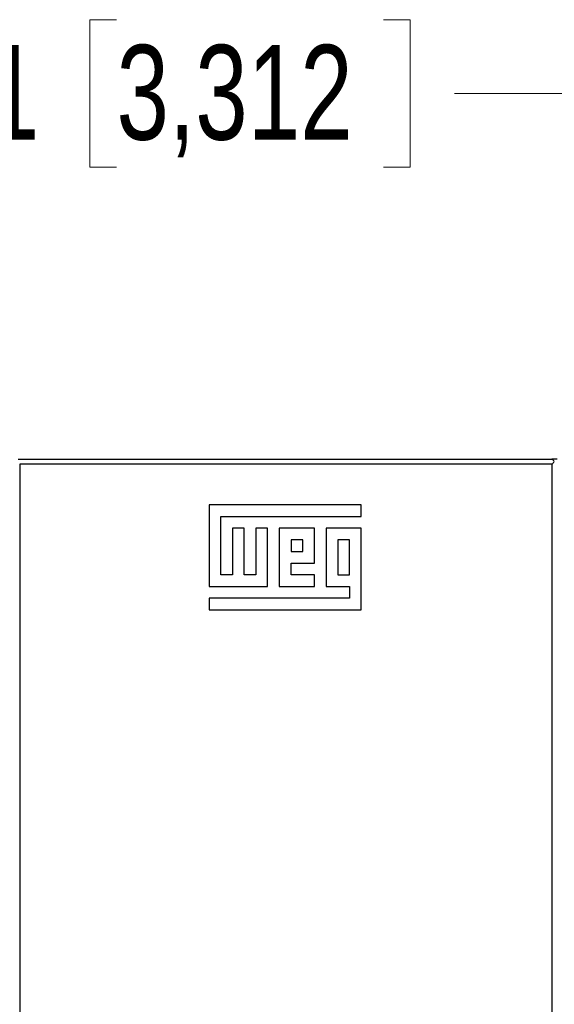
# Model space of a CAD drawing. Header units: millimetres. Extents: x 0 to 840, y 0 to 594.
# Tile 34 of 77: x 327 to 357, y 330 to 386. Entities that reach past the tile are written whole.
import ezdxf

# ---------------------------------------------------------------- set-up
doc = ezdxf.new("R2010")
doc.units = ezdxf.units.MM
doc.header["$LTSCALE"] = 2
doc.linetypes.add('SLD-Sólida', pattern=[0])
doc.styles.add('SLDTEXTSTYLE2', font='ARIALN.TTF', dxfattribs={"width": 0.87})
doc.dimstyles.new('SLDDIMSTYLE0', dxfattribs={"dimtxt": 5.4, "dimasz": 5.4, "dimexe": 0, "dimexo": 0.0625, "dimgap": 1.35, "dimtad": 0, "dimdec": 1, "dimrnd": 1e-09, "dimzin": 12, "dimdsep": 46, "dimtxsty": 'SLDTEXTSTYLE2', "dimsah": 1, "dimcen": 0.09, "dimadec": 0, "dimazin": 3, "dimtfac": 1, "dimtdec": 3, "dimtofl": 0, "dimtmove": 0, "dimatfit": 3, "dimfxl": 1, "dimfrac": 2, "dimtolj": 1, "dimtzin": 12, "dimarcsym": 0})

# ---------------------------------------------------------------- blocks, each defined once
blk = doc.blocks.new('_D_1')
at = {"color": 7, "linetype": 'SLD-Sólida', "lineweight": 18}
for p, q in [((332.314, 386.303), (330.792, 386.303)), ((330.792, 386.303), (330.792, 377.903)), ((347.539, 386.303), (349.06, 386.303)), ((349.06, 386.303), (349.06, 377.903)), ((291.939, 362.953), (291.939, 383.603)), ((376.072, 364.103), (376.072, 383.603)), ((291.939, 382.103), (316.415, 382.103)), ((376.072, 382.103), (351.596, 382.103)), ((330.792, 377.903), (332.314, 377.903)), ((349.06, 377.903), (347.539, 377.903))]:
    blk.add_line(p, q, dxfattribs=at)
for points in [[(291.939, 382.103), (297.339, 381.403), (297.339, 382.803)], [(376.072, 382.103), (370.672, 382.803), (370.672, 381.403)]]:
    blk.add_solid(points, dxfattribs=at)
at = {"color": 7, "linetype": 'SLD-Sólida', "lineweight": 18, "char_height": 5.4, "attachment_point": 1, "style": 'SLDTEXTSTYLE2'}
for s, insert in [('84,1', (317.428, 384.864)), ('3,312', (332.314, 384.864))]:
    blk.add_mtext(s, dxfattribs=dict(at, insert=insert))

msp = doc.modelspace()

# ---------------------------------------------------------------- linework, layer by layer
at = {"color": 7, "linetype": 'SLD-Sólida', "lineweight": 25}
for p, q in [((326.7, 361.253), (357.15, 361.253)), ((357.45, 361.253), (357.15, 361.253)), ((357.159, 360.953), (326.792, 360.953)), ((326.792, 360.953), (326.792, 246.553)), ((357.159, 246.553), (357.159, 360.953)), ((337.6, 358.65), (337.6, 353.983)), ((346.267, 358.65), (337.6, 358.65)), ((346.267, 357.983), (346.267, 358.65)), ((338.267, 354.65), (338.267, 357.983)), ((338.267, 357.983), (346.267, 357.983)), ((338.933, 357.317), (338.933, 354.65)), ((339.6, 357.317), (338.933, 357.317)), ((339.6, 354.65), (339.6, 357.317)), ((340.267, 357.317), (340.267, 354.65)), ((340.933, 357.317), (340.267, 357.317)), ((340.933, 353.983), (340.933, 357.317)), ((341.6, 357.317), (341.6, 353.983)), ((343.6, 357.317), (341.6, 357.317)), ((343.6, 355.317), (343.6, 357.317)), ((344.267, 357.317), (344.267, 353.983)), ((346.267, 357.317), (344.267, 357.317)), ((346.267, 352.65), (346.267, 357.317)), ((342.933, 356.65), (342.267, 356.65)), ((342.267, 356.65), (342.267, 355.983)), ((342.933, 355.983), (342.933, 356.65)), ((345.6, 356.65), (344.933, 356.65)), ((344.933, 356.65), (344.933, 354.65)), ((345.6, 354.65), (345.6, 356.65)), ((342.267, 355.983), (342.933, 355.983)), ((342.267, 355.317), (343.6, 355.317)), ((342.267, 354.65), (342.267, 355.317)), ((338.933, 354.65), (338.267, 354.65)), ((340.267, 354.65), (339.6, 354.65)), ((343.6, 354.65), (342.267, 354.65)), ((343.6, 353.983), (343.6, 354.65)), ((344.933, 354.65), (345.6, 354.65)), ((337.6, 353.983), (340.933, 353.983)), ((341.6, 353.983), (343.6, 353.983)), ((344.267, 353.983), (345.6, 353.983)), ((345.6, 353.983), (345.6, 353.317)), ((345.6, 353.317), (337.6, 353.317)), ((337.6, 353.317), (337.6, 352.65)), ((337.6, 352.65), (346.267, 352.65))]:
    msp.add_line(p, q, dxfattribs=at)
for points in [[(357.282, 361.121), (357.238, 361.165), (357.194, 361.209), (357.15, 361.253)], [(357.159, 360.953), (357.2, 361.009), (357.241, 361.065), (357.282, 361.121)]]:
    msp.add_open_spline(points, degree=3, dxfattribs=at)

# ---------------------------------------------------------------- dimensions: what is measured, and where the dimension line sits
at = {"color": 7, "linetype": 'SLD-Sólida', "lineweight": 18}
dim = msp.add_linear_dim(base=(376.072, 382.103), p1=(291.939, 360.953), p2=(376.072, 362.103), dimstyle='SLDDIMSTYLE0', dxfattribs=at)
dim.commit()
dim.dimension.update_dxf_attribs({"geometry": '_D_1', "text_midpoint": (334.005, 382.103), "dimtype": 160})

doc.saveas('drawing.dxf')
